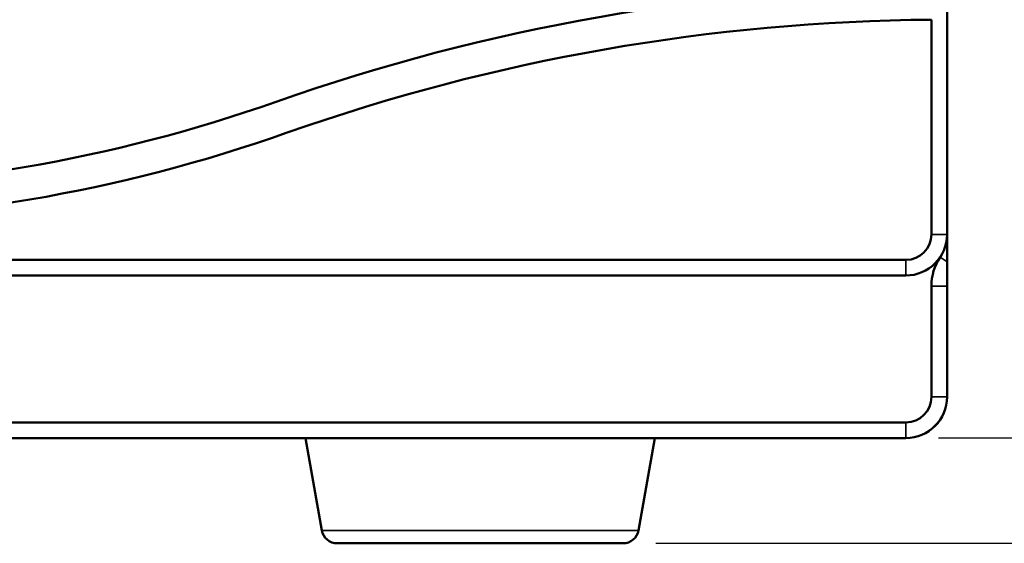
# Model space of a CAD drawing. Header units: inches. Extents: x 1.3 to 22.7, y 0.2 to 18.2.
# Tile 44 of 65: x 19.5 to 21.1, y 1.8 to 2.7. Entities that reach past the tile are written whole.
import ezdxf

# ---------------------------------------------------------------- set-up
doc = ezdxf.new("R2010")
doc.units = ezdxf.units.IN
doc.header["$LTSCALE"] = 0.833333
doc.header["$MEASUREMENT"] = 0
for name, color, linetype, lineweight in [('Dimension (ANSI)', 7, 'Continuous', 25), ('Visible (ANSI)', 7, 'Continuous', 50), ('Visible Narrow (ANSI)', 7, 'Continuous', 35)]:
    doc.layers.add(name, color=color, linetype=linetype, lineweight=lineweight)
doc.styles.add('Note Text (ANSI)', font='tahoma.ttf')
doc.dimstyles.new('Default (ANSI)', dxfattribs={"dimscale": 0.833333, "dimtxt": 0.2, "dimasz": 0.098425, "dimexe": 0.125, "dimexo": 0.0625, "dimgap": 0.031496, "dimtad": 0, "dimtih": 1, "dimtoh": 1, "dimrnd": 1e-08, "dimzin": 4, "dimdsep": 46, "dimtxsty": 'Note Text (ANSI)', "dimcen": 0.09, "dimdle": 0.393701, "dimclrd": 256, "dimclre": 256, "dimclrt": 256, "dimadec": 0, "dimazin": 1, "dimtfac": 1, "dimtofl": 0, "dimtmove": 0, "dimatfit": 3, "dimfxl": 1, "dimtolj": 1, "dimtzin": 4, "dimlwd": -1, "dimlwe": -1, "dimarcsym": 0})

# ---------------------------------------------------------------- blocks, each defined once
blk = doc.blocks.new('*D12')
at = {"layer": 'Defpoints', "color": 0}
for p in [(20.9405, 3.5176), (22.2529, 3.5176), (20.4884, 1.8283)]:
    blk.add_point(p, dxfattribs=at)
at = {"layer": 'Dimension (ANSI)'}
for p, q in [((20.9926, 3.5176), (22.357, 3.5176)), ((22.2529, 3.4356), (22.2529, 2.7348)), ((22.2529, 1.9103), (22.2529, 2.4643)), ((20.5405, 1.8283), (22.357, 1.8283))]:
    blk.add_line(p, q, dxfattribs=at)
for points in [[(22.2392, 3.4356), (22.2665, 3.4356), (22.2529, 3.5176)], [(22.2392, 1.9103), (22.2665, 1.9103), (22.2529, 1.8283)]]:
    blk.add_solid(points, dxfattribs=at)
at = {"layer": 'Dimension (ANSI)', "insert": (21.7971, 2.7086), "char_height": 0.166667, "attachment_point": 1, "style": 'Note Text (ANSI)'}
blk.add_mtext('\\A1;2.03 [51]', dxfattribs=at)
blk = doc.blocks.new('*D13')
at = {"layer": 'Defpoints', "color": 0}
for p in [(20.9405, 3.5176), (21.5888, 3.5176), (20.9405, 1.9968)]:
    blk.add_point(p, dxfattribs=at)
at = {"layer": 'Dimension (ANSI)'}
for p, q in [((20.9926, 3.5176), (21.693, 3.5176)), ((21.5888, 3.4356), (21.5888, 3.0758)), ((21.5888, 2.0788), (21.5888, 2.8053)), ((20.9926, 1.9968), (21.693, 1.9968))]:
    blk.add_line(p, q, dxfattribs=at)
for points in [[(21.5752, 3.4356), (21.6025, 3.4356), (21.5888, 3.5176)], [(21.5752, 2.0788), (21.6025, 2.0788), (21.5888, 1.9968)]]:
    blk.add_solid(points, dxfattribs=at)
at = {"layer": 'Dimension (ANSI)', "insert": (21.1397, 3.0496), "char_height": 0.166667, "attachment_point": 1, "style": 'Note Text (ANSI)'}
blk.add_mtext('\\A1;1.83 [46]', dxfattribs=at)

msp = doc.modelspace()

# ---------------------------------------------------------------- linework, layer by layer
at = {"layer": 'Visible (ANSI)'}
for p, q in [((21.00635, 2.32261), (21.00635, 3.45178)), ((20.98135, 2.66611), (20.98135, 2.32261)), ((20.94052, 2.28178), (15.32219, 2.28178)), ((15.32219, 2.25678), (20.94052, 2.25678)), ((20.98135, 2.06261), (20.98135, 2.23995)), ((21.00635, 2.23995), (21.00635, 2.06261)), ((21.00635, 2.06244), (21.00635, 2.06261)), ((15.32219, 2.02178), (20.94052, 2.02178)), ((20.94052, 1.99678), (15.32219, 1.99678)), ((20.0067, 1.84894), (19.98063, 1.99678)), ((20.51301, 1.84894), (20.53908, 1.99678)), ((20.94052, 1.99678), (20.94069, 1.99678)), ((20.48839, 1.82828), (20.03132, 1.82828))]:
    msp.add_line(p, q, dxfattribs=at)
for centre, radius, start, end in [((21.00635, -0.50045), 3.21917, 90.44496, 109.45816), ((21.00635, -0.50045), 3.16667, 90.45234, 109.45816), ((19.11868, 4.84256), 2.4475, 250.54184, 289.45816), ((19.11868, 4.84256), 2.5, 250.54184, 289.45816), ((20.94052, 2.32261), 0.04083, 270, 0), ((20.94052, 2.32261), 0.06583, 270, 0), ((21.06469, 2.23995), 0.08333, 146.3463, 180), ((20.94052, 2.06261), 0.06583, 270, 0), ((20.94052, 2.06261), 0.04083, 270, 0), ((20.94069, 2.06244), 0.06567, 270, 0), ((20.03132, 1.85328), 0.025, 190, 270), ((20.48839, 1.85328), 0.025, 270, 350)]:
    msp.add_arc(centre, radius, start, end, dxfattribs=at)
for points, weights in [([(21.00635, 2.32261), (21.00635, 2.3027), (21.00635, 2.27878)], [1, 1.06726891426, 1.03488034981]), ([(21.00635, 2.27878), (21.00635, 2.25759), (21.00635, 2.23995)], [1.04282232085, 1.07135635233, 1])]:
    msp.add_rational_spline(points, weights, degree=2, dxfattribs=at)
at = {"layer": 'Visible Narrow (ANSI)'}
for p, q in [((21.00635, 2.32261), (20.98135, 2.32261)), ((21.00635, 2.27878), (20.99532, 2.28613)), ((20.94052, 2.25678), (20.94052, 2.28178)), ((21.00635, 2.23995), (20.98135, 2.23995)), ((21.00635, 2.06261), (20.98135, 2.06261)), ((20.94052, 1.99678), (20.94052, 2.02178)), ((20.0067, 1.84894), (20.51301, 1.84894))]:
    msp.add_line(p, q, dxfattribs=at)

# ---------------------------------------------------------------- dimensions: what is measured, and where the dimension line sits
at = {"layer": 'Dimension (ANSI)'}
for base, p1, picture, middle in [((22.25286, 3.51761), (20.48839, 1.82828), '*D12', (22.25286, 2.59956)), ((21.58884, 3.51761), (20.94052, 1.99678), '*D13', (21.58884, 2.94056))]:
    dim = msp.add_linear_dim(base=base, p1=p1, p2=(20.94052, 3.51761), angle=90, dimstyle='Default (ANSI)', override={"dimdec": 2, "dimlfac": 1.2, "dimtp": 0, "dimtm": 0, "dimtdec": 2, "dimatfit": 1}, dxfattribs=at)
    dim.commit()
    dim.dimension.update_dxf_attribs({"geometry": picture, "text_midpoint": middle, "dimtype": 160})

doc.saveas('drawing.dxf')
